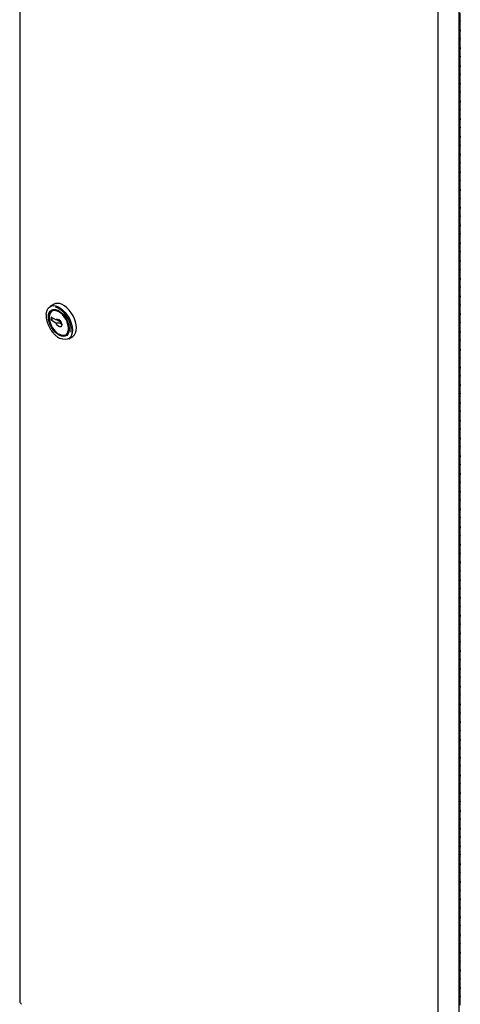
# Model space of a CAD drawing. Header units: inches. Extents: x 0 to 90, y 0 to 120.
# Tile 14 of 23: x 64 to 74, y 29 to 52. Entities that reach past the tile are written whole.
import ezdxf

# ---------------------------------------------------------------- set-up
doc = ezdxf.new("R2010")
doc.units = ezdxf.units.IN
doc.header["$MEASUREMENT"] = 0
doc.linetypes.add('SLD-Solid', pattern=[0])

msp = doc.modelspace()

# ---------------------------------------------------------------- linework, layer by layer
at = {"color": 7, "linetype": 'SLD-Solid', "lineweight": 25}
for p, q in [((63.9838048, 75.7117162), (63.9838048, 29.0052552)), ((74.1076729, 23.6423927), (74.1076729, 70.3488538)), ((73.6204056, 23.4237995), (73.6204056, 70.1302605)), ((74.1346055, 51.5799579), (74.1346055, 51.7636796)), ((74.1162996, 51.5544451), (74.1076729, 51.549465)), ((74.1346055, 51.3962362), (74.1346055, 51.5799579)), ((74.1076729, 51.3657433), (74.1162996, 51.3707234)), ((74.1346055, 51.1716875), (74.1346055, 51.3554091)), ((74.1162996, 51.1461747), (74.1076729, 51.1411946)), ((74.1346055, 50.9879658), (74.1346055, 51.1716875)), ((74.1076729, 50.9574729), (74.1162996, 50.962453)), ((74.1346055, 50.7634171), (74.1346055, 50.9471387)), ((74.1162996, 50.7379043), (74.1076729, 50.7329242)), ((74.1076729, 50.5492025), (74.1162996, 50.5541826)), ((74.1346055, 50.5796954), (74.1346055, 50.7634171)), ((74.1162996, 50.3296339), (74.1076729, 50.3246538)), ((74.1346055, 50.3551467), (74.1346055, 50.5388683)), ((74.1346055, 50.171425), (74.1346055, 50.3551467)), ((74.1076729, 50.1409321), (74.1162996, 50.1459122)), ((74.1346055, 49.9468762), (74.1346055, 50.1305979)), ((74.1162996, 49.9213635), (74.1076729, 49.9163834)), ((74.1346055, 49.7631546), (74.1346055, 49.9468762)), ((74.1076729, 49.7326617), (74.1162996, 49.7376418)), ((74.1346055, 49.5386058), (74.1346055, 49.7223275)), ((74.1162996, 49.5130931), (74.1076729, 49.508113)), ((74.1346055, 49.3548842), (74.1346055, 49.5386058)), ((74.1076729, 49.3243913), (74.1162996, 49.3293714)), ((74.1346055, 49.1303354), (74.1346055, 49.3140571)), ((74.1162996, 49.1048227), (74.1076729, 49.0998426)), ((74.1346055, 48.9466137), (74.1346055, 49.1303354)), ((74.1076729, 48.9161209), (74.1162996, 48.921101)), ((74.1346055, 48.722065), (74.1346055, 48.9057867)), ((74.1162996, 48.6965523), (74.1076729, 48.6915722)), ((74.1076729, 48.5078505), (74.1162996, 48.5128306)), ((74.1346055, 48.5383433), (74.1346055, 48.722065)), ((74.1162996, 48.2882819), (74.1076729, 48.2833018)), ((74.1346055, 48.3137946), (74.1346055, 48.4975163)), ((74.1346055, 48.1300729), (74.1346055, 48.3137946)), ((74.1076729, 48.0995801), (74.1162996, 48.1045602)), ((74.1346055, 47.9055242), (74.1346055, 48.0892459)), ((74.1162996, 47.8800115), (74.1076729, 47.8750314)), ((74.1346055, 47.7218025), (74.1346055, 47.9055242)), ((74.1076729, 47.6913097), (74.1162996, 47.6962898)), ((74.1346055, 47.4972538), (74.1346055, 47.6809755)), ((74.1162996, 47.4717411), (74.1076729, 47.466761)), ((74.1346055, 47.3135321), (74.1346055, 47.4972538)), ((74.1076729, 47.2830393), (74.1162996, 47.2880194)), ((74.1346055, 47.0889834), (74.1346055, 47.2727051)), ((74.1162996, 47.0634706), (74.1076729, 47.0584906)), ((74.1346055, 46.9052617), (74.1346055, 47.0889834)), ((74.1076729, 46.8747689), (74.1162996, 46.879749)), ((74.1346055, 46.680713), (74.1346055, 46.8644347)), ((74.1162996, 46.6552002), (74.1076729, 46.6502202)), ((74.1076729, 46.4664985), (74.1162996, 46.4714786)), ((74.1346055, 46.4969913), (74.1346055, 46.680713)), ((74.1162996, 46.2469298), (74.1076729, 46.2419497)), ((74.1346055, 46.2724426), (74.1346055, 46.4561643)), ((74.1346055, 46.0887209), (74.1346055, 46.2724426)), ((74.1076729, 46.0582281), (74.1162996, 46.0632082)), ((74.1346055, 45.8641722), (74.1346055, 46.0478939)), ((74.1162996, 45.8386594), (74.1076729, 45.8336793)), ((74.1346055, 45.6804505), (74.1346055, 45.8641722)), ((74.1076729, 45.6499577), (74.1162996, 45.6549377)), ((74.1346055, 45.4559018), (74.1346055, 45.6396235)), ((74.1162996, 45.430389), (74.1076729, 45.4254089)), ((74.1346055, 45.2721801), (74.1346055, 45.4559018)), ((74.1076729, 45.2416873), (74.1162996, 45.2466673)), ((74.1346055, 45.0476314), (74.1346055, 45.2313531)), ((64.7770405, 45.0541288), (64.6851166, 45.0010623)), ((64.7434335, 44.9163743), (64.7292914, 44.9082102)), ((74.1162996, 45.0221186), (74.1076729, 45.0171385)), ((74.1346055, 44.8639097), (74.1346055, 45.0476314)), ((64.5966318, 44.7963346), (64.5965611, 44.7890055)), ((64.6619685, 44.7594107), (64.6619685, 44.7512466)), ((64.8199243, 44.6927223), (64.7075031, 44.7576217)), ((64.7075031, 44.7576217), (64.7075031, 44.6922984)), ((64.7640808, 44.72496), (64.7075031, 44.6922984)), ((64.7075031, 44.6922984), (64.8199243, 44.627399)), ((64.850516, 44.6913796), (64.9412562, 44.6389964)), ((74.1076729, 44.8334168), (74.1162996, 44.8383969)), ((74.1346055, 44.639361), (74.1346055, 44.8230826)), ((74.1162996, 44.6138482), (74.1076729, 44.6088681)), ((74.1076729, 44.4251464), (74.1162996, 44.4301265)), ((74.1346055, 44.4556393), (74.1346055, 44.639361)), ((64.8846709, 44.3654729), (64.8917408, 44.3613902)), ((65.054265, 44.3452785), (65.0684071, 44.3534426)), ((65.0684071, 44.3534426), (65.0888084, 44.368637)), ((65.1125819, 44.2605905), (65.2045058, 44.313657)), ((74.1162996, 44.2055778), (74.1076729, 44.2005977)), ((74.1346055, 44.2310906), (74.1346055, 44.4148122)), ((74.1346055, 44.0473689), (74.1346055, 44.2310906)), ((74.1076729, 44.016876), (74.1162996, 44.0218561)), ((74.1346055, 43.8228202), (74.1346055, 44.0065418)), ((74.1162996, 43.7973074), (74.1076729, 43.7923273)), ((74.1346055, 43.6390985), (74.1346055, 43.8228202)), ((74.1076729, 43.6086056), (74.1162996, 43.6135857)), ((74.1346055, 43.4145497), (74.1346055, 43.5982714)), ((74.1162996, 43.389037), (74.1076729, 43.3840569)), ((74.1346055, 43.2308281), (74.1346055, 43.4145497)), ((74.1076729, 43.2003352), (74.1162996, 43.2053153)), ((74.1346055, 43.0062793), (74.1346055, 43.190001)), ((74.1162996, 42.9807666), (74.1076729, 42.9757865)), ((74.1346055, 42.8225577), (74.1346055, 43.0062793)), ((74.1076729, 42.7920648), (74.1162996, 42.7970449)), ((74.1346055, 42.5980089), (74.1346055, 42.7817306)), ((74.1162996, 42.5724962), (74.1076729, 42.5675161)), ((74.1076729, 42.3837944), (74.1162996, 42.3887745)), ((74.1346055, 42.4142873), (74.1346055, 42.5980089)), ((74.1162996, 42.1642258), (74.1076729, 42.1592457)), ((74.1346055, 42.1897385), (74.1346055, 42.3734602)), ((74.1346055, 42.0060168), (74.1346055, 42.1897385)), ((74.1076729, 41.975524), (74.1162996, 41.9805041)), ((74.1346055, 41.7814681), (74.1346055, 41.9651898)), ((74.1162996, 41.7559554), (74.1076729, 41.7509753)), ((74.1346055, 41.5977464), (74.1346055, 41.7814681)), ((74.1076729, 41.5672536), (74.1162996, 41.5722337)), ((74.1346055, 41.3731977), (74.1346055, 41.5569194)), ((74.1162996, 41.347685), (74.1076729, 41.3427049)), ((74.1346055, 41.189476), (74.1346055, 41.3731977)), ((74.1076729, 41.1589832), (74.1162996, 41.1639633)), ((74.1346055, 40.9649273), (74.1346055, 41.148649)), ((74.1162996, 40.9394146), (74.1076729, 40.9344345)), ((74.1346055, 40.7812056), (74.1346055, 40.9649273)), ((74.1076729, 40.7507128), (74.1162996, 40.7556929)), ((74.1346055, 40.5566569), (74.1346055, 40.7403786)), ((74.1162996, 40.5311442), (74.1076729, 40.5261641)), ((74.1076729, 40.3424424), (74.1162996, 40.3474225)), ((74.1346055, 40.3729352), (74.1346055, 40.5566569)), ((74.1162996, 40.1228737), (74.1076729, 40.1178937)), ((74.1346055, 40.1483865), (74.1346055, 40.3321082)), ((74.1346055, 39.9646648), (74.1346055, 40.1483865)), ((74.1076729, 39.934172), (74.1162996, 39.9391521)), ((74.1346055, 39.7401161), (74.1346055, 39.9238378)), ((74.1162996, 39.7146033), (74.1076729, 39.7096233)), ((74.1346055, 39.5563944), (74.1346055, 39.7401161)), ((74.1076729, 39.5259016), (74.1162996, 39.5308817)), ((74.1346055, 39.3318457), (74.1346055, 39.5155674)), ((74.1162996, 39.3063329), (74.1076729, 39.3013528)), ((74.1346055, 39.148124), (74.1346055, 39.3318457)), ((74.1076729, 39.1176312), (74.1162996, 39.1226113)), ((74.1346055, 38.9235753), (74.1346055, 39.107297)), ((74.1162996, 38.8980625), (74.1076729, 38.8930824)), ((74.1346055, 38.7398536), (74.1346055, 38.9235753)), ((74.1076729, 38.7093608), (74.1162996, 38.7143408)), ((74.1346055, 38.5153049), (74.1346055, 38.6990266)), ((74.1162996, 38.4897921), (74.1076729, 38.484812)), ((74.1076729, 38.3010904), (74.1162996, 38.3060704)), ((74.1346055, 38.3315832), (74.1346055, 38.5153049)), ((74.1162996, 38.0815217), (74.1076729, 38.0765416)), ((74.1346055, 38.1070345), (74.1346055, 38.2907562)), ((74.1346055, 37.9233128), (74.1346055, 38.1070345)), ((74.1076729, 37.8928199), (74.1162996, 37.8978)), ((74.1346055, 37.6987641), (74.1346055, 37.8824857)), ((74.1162996, 37.6732513), (74.1076729, 37.6682712)), ((74.1346055, 37.5150424), (74.1346055, 37.6987641)), ((74.1076729, 37.4845495), (74.1162996, 37.4895296)), ((74.1346055, 37.2904937), (74.1346055, 37.4742153)), ((74.1162996, 37.2649809), (74.1076729, 37.2600008)), ((74.1346055, 37.106772), (74.1346055, 37.2904937)), ((74.1076729, 37.0762791), (74.1162996, 37.0812592)), ((74.1346055, 36.8822233), (74.1346055, 37.0659449)), ((74.1162996, 36.8567105), (74.1076729, 36.8517304)), ((74.1346055, 36.6985016), (74.1346055, 36.8822233)), ((74.1076729, 36.6680087), (74.1162996, 36.6729888)), ((74.1346055, 36.4739528), (74.1346055, 36.6576745)), ((74.1162996, 36.4484401), (74.1076729, 36.44346)), ((74.1076729, 36.2597383), (74.1162996, 36.2647184)), ((74.1346055, 36.2902312), (74.1346055, 36.4739528)), ((74.1162996, 36.0401697), (74.1076729, 36.0351896)), ((74.1346055, 36.0656824), (74.1346055, 36.2494041)), ((74.1346055, 35.8819608), (74.1346055, 36.0656824)), ((74.1076729, 35.8514679), (74.1162996, 35.856448)), ((74.1346055, 35.657412), (74.1346055, 35.8411337)), ((74.1162996, 35.6318993), (74.1076729, 35.6269192)), ((74.1346055, 35.4736904), (74.1346055, 35.657412)), ((74.1076729, 35.4431975), (74.1162996, 35.4481776)), ((74.1346055, 35.2491416), (74.1346055, 35.4328633)), ((74.1162996, 35.2236289), (74.1076729, 35.2186488)), ((74.1346055, 35.0654199), (74.1346055, 35.2491416)), ((74.1076729, 35.0349271), (74.1162996, 35.0399072)), ((74.1346055, 34.8408712), (74.1346055, 35.0245929)), ((74.1162996, 34.8153585), (74.1076729, 34.8103784)), ((74.1346055, 34.6571495), (74.1346055, 34.8408712)), ((74.1076729, 34.6266567), (74.1162996, 34.6316368)), ((74.1346055, 34.4326008), (74.1346055, 34.6163225)), ((74.1162996, 34.4070881), (74.1076729, 34.402108)), ((74.1346055, 34.2488791), (74.1346055, 34.4326008)), ((74.1076729, 34.2183863), (74.1162996, 34.2233664)), ((74.1162996, 33.9988177), (74.1076729, 33.9938376)), ((74.1346055, 34.0243304), (74.1346055, 34.2080521)), ((74.1346055, 33.8406087), (74.1346055, 34.0243304)), ((74.1076729, 33.8101159), (74.1162996, 33.815096)), ((74.1346055, 33.61606), (74.1346055, 33.7997817)), ((74.1162996, 33.5905473), (74.1076729, 33.5855672)), ((74.1346055, 33.4323383), (74.1346055, 33.61606)), ((74.1076729, 33.4018455), (74.1162996, 33.4068256)), ((74.1346055, 33.2077896), (74.1346055, 33.3915113)), ((74.1162996, 33.1822768), (74.1076729, 33.1772968)), ((74.1346055, 33.0240679), (74.1346055, 33.2077896)), ((74.1076729, 32.9935751), (74.1162996, 32.9985552)), ((74.1346055, 32.7995192), (74.1346055, 32.9832409)), ((74.1162996, 32.7740064), (74.1076729, 32.7690264)), ((74.1346055, 32.6157975), (74.1346055, 32.7995192)), ((74.1076729, 32.5853047), (74.1162996, 32.5902848)), ((74.1346055, 32.3912488), (74.1346055, 32.5749705)), ((74.1162996, 32.365736), (74.1076729, 32.3607559)), ((74.1346055, 32.2075271), (74.1346055, 32.3912488)), ((74.1076729, 32.1770343), (74.1162996, 32.1820144)), ((74.1162996, 31.9574656), (74.1076729, 31.9524855)), ((74.1346055, 31.9829784), (74.1346055, 32.1667001)), ((74.1346055, 31.7992567), (74.1346055, 31.9829784)), ((74.1076729, 31.7687639), (74.1162996, 31.7737439)), ((74.1346055, 31.574708), (74.1346055, 31.7584297)), ((74.1162996, 31.5491952), (74.1076729, 31.5442151)), ((74.1346055, 31.3909863), (74.1346055, 31.574708)), ((74.1076729, 31.3604935), (74.1162996, 31.3654735)), ((74.1346055, 31.1664376), (74.1346055, 31.3501593)), ((74.1162996, 31.1409248), (74.1076729, 31.1359447)), ((74.1346055, 30.9827159), (74.1346055, 31.1664376)), ((74.1076729, 30.952223), (74.1162996, 30.9572031)), ((74.1346055, 30.7581672), (74.1346055, 30.9418888)), ((74.1162996, 30.7326544), (74.1076729, 30.7276743)), ((74.1346055, 30.5744455), (74.1346055, 30.7581672)), ((74.1076729, 30.5439526), (74.1162996, 30.5489327)), ((74.1346055, 30.3498968), (74.1346055, 30.5336184)), ((74.1162996, 30.324384), (74.1076729, 30.3194039)), ((74.1346055, 30.1661751), (74.1346055, 30.3498968)), ((74.1076729, 30.1356822), (74.1162996, 30.1406623)), ((74.1346055, 29.9416264), (74.1346055, 30.125348)), ((74.1346055, 29.7579047), (74.1346055, 29.9416264)), ((74.1162996, 29.9161136), (74.1076729, 29.9111335)), ((74.1076729, 29.7274118), (74.1162996, 29.7323919)), ((74.1346055, 29.5333559), (74.1346055, 29.7170776)), ((74.1162996, 29.5078432), (74.1076729, 29.5028631)), ((74.1346055, 29.3496343), (74.1346055, 29.5333559)), ((74.1076729, 29.3191414), (74.1162996, 29.3241215)), ((74.1346055, 29.1250855), (74.1346055, 29.3088072)), ((74.1162996, 29.0995728), (74.1076729, 29.0945927)), ((74.1346055, 28.9413639), (74.1346055, 29.1250855))]:
    msp.add_line(p, q, dxfattribs=at)
at = {"color": 7, "linetype": 'SLD-Solid', "lineweight": 25, "flags": 128}
for points in [[(74.1346055, 51.5799579), (74.129963, 51.5663119), (74.1162996, 51.5544451)], [(74.1236403, 51.3758227), (74.129963, 51.3690551), (74.1346025, 51.35506), (74.1294947, 51.3411194), (74.1154361, 51.3294074), (74.1076729, 51.3257408)], [(74.1162996, 51.3707234), (74.129963, 51.3825902), (74.1346055, 51.3962362)], [(74.1346055, 51.1716875), (74.129963, 51.1580415), (74.1162996, 51.1461747)], [(74.1236403, 50.9675523), (74.129963, 50.9607847), (74.1346025, 50.9467896), (74.1294947, 50.932849), (74.1154361, 50.921137), (74.1076729, 50.9174704)], [(74.1162996, 50.962453), (74.129963, 50.9743198), (74.1346055, 50.9879658)], [(74.1236403, 50.5592819), (74.129963, 50.5525143), (74.1346025, 50.5385192), (74.1294947, 50.5245785), (74.1154361, 50.5128666), (74.1076729, 50.5092)], [(74.1346055, 50.7634171), (74.129963, 50.7497711), (74.1162996, 50.7379043)], [(74.1162996, 50.5541826), (74.129963, 50.5660494), (74.1346055, 50.5796954)], [(74.1346055, 50.3551467), (74.129963, 50.3415007), (74.1162996, 50.3296339)], [(74.1236403, 50.1510114), (74.129963, 50.1442439), (74.1346025, 50.1302488), (74.1294947, 50.1163081), (74.1154361, 50.1045962), (74.1076729, 50.1009296)], [(74.1162996, 50.1459122), (74.129963, 50.157779), (74.1346055, 50.171425)], [(74.1346055, 49.9468762), (74.129963, 49.9332303), (74.1162996, 49.9213635)], [(74.1236403, 49.742741), (74.129963, 49.7359735), (74.1346025, 49.7219784), (74.1294947, 49.7080377), (74.1154361, 49.6963258), (74.1076729, 49.6926592)], [(74.1162996, 49.7376418), (74.129963, 49.7495086), (74.1346055, 49.7631546)], [(74.1346055, 49.5386058), (74.129963, 49.5249599), (74.1162996, 49.5130931)], [(74.1236403, 49.3344706), (74.129963, 49.3277031), (74.1346025, 49.313708), (74.1294947, 49.2997673), (74.1154361, 49.2880554), (74.1076729, 49.2843888)], [(74.1162996, 49.3293714), (74.129963, 49.3412382), (74.1346055, 49.3548842)], [(74.1346055, 49.1303354), (74.129963, 49.1166895), (74.1162996, 49.1048227)], [(74.1236403, 48.9262002), (74.129963, 48.9194327), (74.1346025, 48.9054376), (74.1294947, 48.8914969), (74.1154361, 48.879785), (74.1076729, 48.8761184)], [(74.1162996, 48.921101), (74.129963, 48.9329678), (74.1346055, 48.9466137)], [(74.1236403, 48.5179298), (74.129963, 48.5111623), (74.1346025, 48.4971672), (74.1294947, 48.4832265), (74.1154361, 48.4715146), (74.1076729, 48.467848)], [(74.1346055, 48.722065), (74.129963, 48.7084191), (74.1162996, 48.6965523)], [(74.1162996, 48.5128306), (74.129963, 48.5246974), (74.1346055, 48.5383433)], [(74.1346055, 48.3137946), (74.129963, 48.3001487), (74.1162996, 48.2882819)], [(74.1236403, 48.1096594), (74.129963, 48.1028919), (74.1346025, 48.0888968), (74.1294947, 48.0749561), (74.1154361, 48.0632442), (74.1076729, 48.0595775)], [(74.1162996, 48.1045602), (74.129963, 48.116427), (74.1346055, 48.1300729)], [(74.1346055, 47.9055242), (74.129963, 47.8918783), (74.1162996, 47.8800115)], [(74.1236403, 47.701389), (74.129963, 47.6946214), (74.1346025, 47.6806264), (74.1294947, 47.6666857), (74.1154361, 47.6549738), (74.1076729, 47.6513071)], [(74.1162996, 47.6962898), (74.129963, 47.7081566), (74.1346055, 47.7218025)], [(74.1346055, 47.4972538), (74.129963, 47.4836079), (74.1162996, 47.4717411)], [(74.1236403, 47.2931186), (74.129963, 47.286351), (74.1346025, 47.2723559), (74.1294947, 47.2584153), (74.1154361, 47.2467034), (74.1076729, 47.2430367)], [(74.1162996, 47.2880194), (74.129963, 47.2998862), (74.1346055, 47.3135321)], [(74.1346055, 47.0889834), (74.129963, 47.0753374), (74.1162996, 47.0634706)], [(74.1236403, 46.8848482), (74.129963, 46.8780806), (74.1346025, 46.8640855), (74.1294947, 46.8501449), (74.1154361, 46.838433), (74.1076729, 46.8347663)], [(74.1162996, 46.879749), (74.129963, 46.8916158), (74.1346055, 46.9052617)], [(74.1236403, 46.4765778), (74.129963, 46.4698102), (74.1346025, 46.4558151), (74.1294947, 46.4418745), (74.1154361, 46.4301626), (74.1076729, 46.4264959)], [(74.1346055, 46.680713), (74.129963, 46.667067), (74.1162996, 46.6552002)], [(74.1162996, 46.4714786), (74.129963, 46.4833454), (74.1346055, 46.4969913)], [(74.1346055, 46.2724426), (74.129963, 46.2587966), (74.1162996, 46.2469298)], [(74.1236403, 46.0683074), (74.129963, 46.0615398), (74.1346025, 46.0475447), (74.1294947, 46.0336041), (74.1154361, 46.0218922), (74.1076729, 46.0182255)], [(74.1162996, 46.0632082), (74.129963, 46.075075), (74.1346055, 46.0887209)], [(74.1346055, 45.8641722), (74.129963, 45.8505262), (74.1162996, 45.8386594)], [(74.1236403, 45.660037), (74.129963, 45.6532694), (74.1346025, 45.6392743), (74.1294947, 45.6253337), (74.1154361, 45.6136218), (74.1076729, 45.6099551)], [(74.1162996, 45.6549377), (74.129963, 45.6668045), (74.1346055, 45.6804505)], [(74.1346055, 45.4559018), (74.129963, 45.4422558), (74.1162996, 45.430389)], [(74.1236403, 45.2517666), (74.129963, 45.244999), (74.1346025, 45.2310039), (74.1294947, 45.2170633), (74.1154361, 45.2053513), (74.1076729, 45.2016847)], [(74.1162996, 45.2466673), (74.129963, 45.2585341), (74.1346055, 45.2721801)], [(64.597227, 44.8281058), (64.6017081, 44.866504), (64.616974, 44.9196486), (64.6418387, 44.9629577), (64.6754556, 44.9949565), (64.71668, 45.0145553), (64.7641078, 45.0210867), (64.8161242, 45.0143282), (64.8709576, 44.99451), (64.9267409, 44.962307), (64.9815743, 44.9188159), (65.0335907, 44.8655175), (65.0810186, 44.8042271), (65.1222429, 44.7370317), (65.1558598, 44.6662197), (65.1807246, 44.5942023), (65.1959904, 44.5234321), (65.2011374, 44.4563192), (65.1959904, 44.3951488), (65.1807246, 44.3420042), (65.1558598, 44.298695), (65.1222429, 44.2666962), (65.0810186, 44.2470975), (65.0335907, 44.2405661), (64.9815743, 44.2473246), (64.9267409, 44.2671428), (64.9232167, 44.2688241)], [(64.6442908, 44.7614517), (64.6492122, 44.8144959), (64.6637747, 44.8596865), (64.6873822, 44.8951733), (64.7190682, 44.9195034), (64.7575356, 44.9316808), (64.8012093, 44.931207), (64.8483014, 44.9181013), (64.896884, 44.8929003), (64.9449681, 44.8566357), (64.9905851, 44.8107923), (65.0318674, 44.7572467), (65.067125, 44.6981913), (65.0949143, 44.6360437), (65.1140978, 44.5733483), (65.1238899, 44.5126718), (65.1238899, 44.4564983), (65.1140978, 44.4071276), (65.0949143, 44.3665809), (65.067125, 44.3365182), (65.0318674, 44.3181703), (64.9905851, 44.3122883), (64.9449681, 44.3191131), (64.896884, 44.3383652), (64.8483014, 44.3692565), (64.8012093, 44.4105222), (64.7575356, 44.460473), (64.7190682, 44.5170638), (64.6873822, 44.5779779), (64.6637747, 44.6407213), (64.6492122, 44.7027254), (64.6442908, 44.7614517)], [(64.8918161, 44.8961809), (64.867387, 44.9088075), (64.8196706, 44.9246414), (64.7751056, 44.9274559), (64.7356398, 44.9171278), (64.7029979, 44.8941086), (64.6786067, 44.8594043), (64.6635321, 44.8145316), (64.658433, 44.7614517)], [(64.6619685, 44.7594107), (64.6669904, 44.8116863), (64.6818366, 44.8558791), (64.7058582, 44.8900576), (64.7380055, 44.9127281), (64.7768733, 44.9228997), (64.8207631, 44.9201279), (64.8677565, 44.9045338), (64.9157999, 44.876799), (64.9627933, 44.8381356), (65.0066831, 44.7902333), (65.0455509, 44.7351859), (65.0776982, 44.675399), (65.1017198, 44.6134857), (65.116566, 44.5521518), (65.1215879, 44.494078), (65.116566, 44.4418024), (65.1017198, 44.3976096), (65.0776982, 44.3634311), (65.0455509, 44.3407606), (65.0066831, 44.330589), (64.9627933, 44.3333609), (64.9157999, 44.3489549), (64.8917408, 44.3613902)], [(64.6619685, 44.7512466), (64.667176, 44.6929477), (64.682555, 44.6313624), (64.7073864, 44.5693703), (64.7405092, 44.50987), (64.7803745, 44.4556438), (64.8251182, 44.4092272), (64.8726483, 44.3727906), (64.9207422, 44.3480377), (64.9671512, 44.3361259), (65.0097052, 44.3376123), (65.0464144, 44.3524273), (65.0755623, 44.3798782), (65.0957861, 44.4186814), (65.1061401, 44.4670225), (65.1061401, 44.5226411), (65.0957861, 44.5829367), (65.0755623, 44.6450897), (65.0464144, 44.7061941), (65.0097052, 44.7633927), (64.9671512, 44.8140108), (64.9207422, 44.8556817), (64.8726483, 44.8864569), (64.8251182, 44.9048973), (64.7803745, 44.9101407), (64.7405092, 44.901942), (64.7073864, 44.8806844), (64.682555, 44.8473621), (64.667176, 44.803533), (64.6619685, 44.7512466)], [(64.7340142, 44.91636), (64.7171401, 44.9022727), (64.7088901, 44.8930158)], [(64.7667939, 44.926443), (64.7521476, 44.9208922), (64.7434335, 44.9163743)], [(65.2045058, 44.313657), (65.2141668, 44.3197628), (65.2477837, 44.3517616), (65.2726485, 44.3950707), (65.2879143, 44.4482153), (65.2930613, 44.5093857), (65.2879143, 44.5764987), (65.2726485, 44.6472688), (65.2477837, 44.7192862), (65.2141668, 44.7900983), (65.1729425, 44.8572936), (65.1255146, 44.9185841), (65.0734982, 44.9718824), (65.0186648, 45.0153735), (64.9628815, 45.0475765), (64.9080481, 45.0673947), (64.8560317, 45.0741532), (64.8086038, 45.0676219), (64.7770405, 45.0541288)], [(65.1703484, 44.4139873), (65.1728531, 44.4563192), (65.1679469, 44.5202924), (65.1533953, 44.5877516), (65.1296938, 44.6563998), (65.0976496, 44.723899), (65.0583539, 44.7879507), (65.0131449, 44.8463738), (64.963562, 44.8971786), (64.9112939, 44.9386351), (64.8581204, 44.9693315), (64.8097314, 44.9872239)], [(74.1346055, 45.0476314), (74.129963, 45.0339854), (74.1162996, 45.0221186)], [(64.658433, 44.7614517), (64.6635321, 44.7024844), (64.6786067, 44.640207), (64.7029979, 44.5773412), (64.7356398, 44.5166345), (64.7751056, 44.4607401), (64.8196706, 44.412101), (64.867387, 44.3728428), (64.9161694, 44.3446813), (64.9638858, 44.3288473), (65.0084508, 44.3260328), (65.0479166, 44.3363609), (65.0805585, 44.3593801), (65.1049497, 44.3940844), (65.1200243, 44.4389571), (65.1251234, 44.492037)], [(64.8199243, 44.6927223), (64.8355418, 44.7096949), (64.8585427, 44.7135973), (64.8854728, 44.7038436), (64.912288, 44.6818985), (64.9349612, 44.6510576), (64.9500875, 44.6159524), (64.9553953, 44.5818549), (64.9500875, 44.5538856), (64.9349612, 44.5362449), (64.912288, 44.5315819), (64.8854728, 44.5405969), (64.8585427, 44.5619361), (64.8355418, 44.5923949), (64.8199243, 44.627399)], [(74.1236403, 44.8434962), (74.129963, 44.8367286), (74.1346025, 44.8227335), (74.1294947, 44.8087929), (74.1154361, 44.7970809), (74.1076729, 44.7934143)], [(74.1162996, 44.8383969), (74.129963, 44.8502637), (74.1346055, 44.8639097)], [(74.1236403, 44.4352258), (74.129963, 44.4284582), (74.1346025, 44.4144631), (74.1294947, 44.4005225), (74.1154361, 44.3888105), (74.1076729, 44.3851439)], [(74.1346055, 44.639361), (74.129963, 44.625715), (74.1162996, 44.6138482)], [(74.1162996, 44.4301265), (74.129963, 44.4419933), (74.1346055, 44.4556393)], [(65.0309047, 44.3352098), (65.0620588, 44.344525), (65.0636843, 44.3452928)], [(74.1346055, 44.2310906), (74.129963, 44.2174446), (74.1162996, 44.2055778)], [(74.1236403, 44.0269554), (74.129963, 44.0201878), (74.1346025, 44.0061927), (74.1294947, 43.9922521), (74.1154361, 43.9805401), (74.1076729, 43.9768735)], [(74.1162996, 44.0218561), (74.129963, 44.0337229), (74.1346055, 44.0473689)], [(74.1346055, 43.8228202), (74.129963, 43.8091742), (74.1162996, 43.7973074)], [(74.1236403, 43.618685), (74.129963, 43.6119174), (74.1346025, 43.5979223), (74.1294947, 43.5839816), (74.1154361, 43.5722697), (74.1076729, 43.5686031)], [(74.1162996, 43.6135857), (74.129963, 43.6254525), (74.1346055, 43.6390985)], [(74.1346055, 43.4145497), (74.129963, 43.4009038), (74.1162996, 43.389037)], [(74.1236403, 43.2104145), (74.129963, 43.203647), (74.1346025, 43.1896519), (74.1294947, 43.1757112), (74.1154361, 43.1639993), (74.1076729, 43.1603327)], [(74.1162996, 43.2053153), (74.129963, 43.2171821), (74.1346055, 43.2308281)], [(74.1346055, 43.0062793), (74.129963, 42.9926334), (74.1162996, 42.9807666)], [(74.1236403, 42.8021441), (74.129963, 42.7953766), (74.1346025, 42.7813815), (74.1294947, 42.7674408), (74.1154361, 42.7557289), (74.1076729, 42.7520623)], [(74.1162996, 42.7970449), (74.129963, 42.8089117), (74.1346055, 42.8225577)], [(74.1236403, 42.3938737), (74.129963, 42.3871062), (74.1346025, 42.3731111), (74.1294947, 42.3591704), (74.1154361, 42.3474585), (74.1076729, 42.3437919)], [(74.1346055, 42.5980089), (74.129963, 42.584363), (74.1162996, 42.5724962)], [(74.1162996, 42.3887745), (74.129963, 42.4006413), (74.1346055, 42.4142873)], [(74.1346055, 42.1897385), (74.129963, 42.1760926), (74.1162996, 42.1642258)], [(74.1236403, 41.9856033), (74.129963, 41.9788358), (74.1346025, 41.9648407), (74.1294947, 41.9509), (74.1154361, 41.9391881), (74.1076729, 41.9355215)], [(74.1162996, 41.9805041), (74.129963, 41.9923709), (74.1346055, 42.0060168)], [(74.1346055, 41.7814681), (74.129963, 41.7678222), (74.1162996, 41.7559554)], [(74.1236403, 41.5773329), (74.129963, 41.5705654), (74.1346025, 41.5565703), (74.1294947, 41.5426296), (74.1154361, 41.5309177), (74.1076729, 41.5272511)], [(74.1162996, 41.5722337), (74.129963, 41.5841005), (74.1346055, 41.5977464)], [(74.1346055, 41.3731977), (74.129963, 41.3595518), (74.1162996, 41.347685)], [(74.1236403, 41.1690625), (74.129963, 41.162295), (74.1346025, 41.1482999), (74.1294947, 41.1343592), (74.1154361, 41.1226473), (74.1076729, 41.1189806)], [(74.1162996, 41.1639633), (74.129963, 41.1758301), (74.1346055, 41.189476)], [(74.1346055, 40.9649273), (74.129963, 40.9512814), (74.1162996, 40.9394146)], [(74.1236403, 40.7607921), (74.129963, 40.7540245), (74.1346025, 40.7400294), (74.1294947, 40.7260888), (74.1154361, 40.7143769), (74.1076729, 40.7107102)], [(74.1162996, 40.7556929), (74.129963, 40.7675597), (74.1346055, 40.7812056)], [(74.1236403, 40.3525217), (74.129963, 40.3457541), (74.1346025, 40.331759), (74.1294947, 40.3178184), (74.1154361, 40.3061065), (74.1076729, 40.3024398)], [(74.1346055, 40.5566569), (74.129963, 40.543011), (74.1162996, 40.5311442)], [(74.1162996, 40.3474225), (74.129963, 40.3592893), (74.1346055, 40.3729352)], [(74.1346055, 40.1483865), (74.129963, 40.1347405), (74.1162996, 40.1228737)], [(74.1236403, 39.9442513), (74.129963, 39.9374837), (74.1346025, 39.9234886), (74.1294947, 39.909548), (74.1154361, 39.8978361), (74.1076729, 39.8941694)], [(74.1162996, 39.9391521), (74.129963, 39.9510189), (74.1346055, 39.9646648)], [(74.1346055, 39.7401161), (74.129963, 39.7264701), (74.1162996, 39.7146033)], [(74.1236403, 39.5359809), (74.129963, 39.5292133), (74.1346025, 39.5152182), (74.1294947, 39.5012776), (74.1154361, 39.4895657), (74.1076729, 39.485899)], [(74.1162996, 39.5308817), (74.129963, 39.5427485), (74.1346055, 39.5563944)], [(74.1346055, 39.3318457), (74.129963, 39.3181997), (74.1162996, 39.3063329)], [(74.1236403, 39.1277105), (74.129963, 39.1209429), (74.1346025, 39.1069478), (74.1294947, 39.0930072), (74.1154361, 39.0812953), (74.1076729, 39.0776286)], [(74.1162996, 39.1226113), (74.129963, 39.134478), (74.1346055, 39.148124)], [(74.1346055, 38.9235753), (74.129963, 38.9099293), (74.1162996, 38.8980625)], [(74.1236403, 38.7194401), (74.129963, 38.7126725), (74.1346025, 38.6986774), (74.1294947, 38.6847368), (74.1154361, 38.6730248), (74.1076729, 38.6693582)], [(74.1162996, 38.7143408), (74.129963, 38.7262076), (74.1346055, 38.7398536)], [(74.1236403, 38.3111697), (74.129963, 38.3044021), (74.1346025, 38.290407), (74.1294947, 38.2764664), (74.1154361, 38.2647544), (74.1076729, 38.2610878)], [(74.1346055, 38.5153049), (74.129963, 38.5016589), (74.1162996, 38.4897921)], [(74.1162996, 38.3060704), (74.129963, 38.3179372), (74.1346055, 38.3315832)], [(74.1346055, 38.1070345), (74.129963, 38.0933885), (74.1162996, 38.0815217)], [(74.1236403, 37.9028993), (74.129963, 37.8961317), (74.1346025, 37.8821366), (74.1294947, 37.868196), (74.1154361, 37.856484), (74.1076729, 37.8528174)], [(74.1162996, 37.8978), (74.129963, 37.9096668), (74.1346055, 37.9233128)], [(74.1346055, 37.6987641), (74.129963, 37.6851181), (74.1162996, 37.6732513)], [(74.1236403, 37.4946289), (74.129963, 37.4878613), (74.1346025, 37.4738662), (74.1294947, 37.4599256), (74.1154361, 37.4482136), (74.1076729, 37.444547)], [(74.1162996, 37.4895296), (74.129963, 37.5013964), (74.1346055, 37.5150424)], [(74.1346055, 37.2904937), (74.129963, 37.2768477), (74.1162996, 37.2649809)], [(74.1236403, 37.0863585), (74.129963, 37.0795909), (74.1346025, 37.0655958), (74.1294947, 37.0516552), (74.1154361, 37.0399432), (74.1076729, 37.0362766)], [(74.1162996, 37.0812592), (74.129963, 37.093126), (74.1346055, 37.106772)], [(74.1346055, 36.8822233), (74.129963, 36.8685773), (74.1162996, 36.8567105)], [(74.1236403, 36.6780881), (74.129963, 36.6713205), (74.1346025, 36.6573254), (74.1294947, 36.6433847), (74.1154361, 36.6316728), (74.1076729, 36.6280062)], [(74.1162996, 36.6729888), (74.129963, 36.6848556), (74.1346055, 36.6985016)], [(74.1236403, 36.2698176), (74.129963, 36.2630501), (74.1346025, 36.249055), (74.1294947, 36.2351143), (74.1154361, 36.2234024), (74.1076729, 36.2197358)], [(74.1346055, 36.4739528), (74.129963, 36.4603069), (74.1162996, 36.4484401)], [(74.1162996, 36.2647184), (74.129963, 36.2765852), (74.1346055, 36.2902312)], [(74.1346055, 36.0656824), (74.129963, 36.0520365), (74.1162996, 36.0401697)], [(74.1236403, 35.8615472), (74.129963, 35.8547797), (74.1346025, 35.8407846), (74.1294947, 35.8268439), (74.1154361, 35.815132), (74.1076729, 35.8114654)], [(74.1162996, 35.856448), (74.129963, 35.8683148), (74.1346055, 35.8819608)], [(74.1346055, 35.657412), (74.129963, 35.6437661), (74.1162996, 35.6318993)], [(74.1236403, 35.4532768), (74.129963, 35.4465093), (74.1346025, 35.4325142), (74.1294947, 35.4185735), (74.1154361, 35.4068616), (74.1076729, 35.403195)], [(74.1162996, 35.4481776), (74.129963, 35.4600444), (74.1346055, 35.4736904)], [(74.1346055, 35.2491416), (74.129963, 35.2354957), (74.1162996, 35.2236289)], [(74.1236403, 35.0450064), (74.129963, 35.0382389), (74.1346025, 35.0242438), (74.1294947, 35.0103031), (74.1154361, 34.9985912), (74.1076729, 34.9949246)], [(74.1162996, 35.0399072), (74.129963, 35.051774), (74.1346055, 35.0654199)], [(74.1346055, 34.8408712), (74.129963, 34.8272253), (74.1162996, 34.8153585)], [(74.1236403, 34.636736), (74.129963, 34.6299685), (74.1346025, 34.6159734), (74.1294947, 34.6020327), (74.1154361, 34.5903208), (74.1076729, 34.5866542)], [(74.1162996, 34.6316368), (74.129963, 34.6435036), (74.1346055, 34.6571495)], [(74.1236403, 34.2284656), (74.129963, 34.2216981), (74.1346025, 34.207703), (74.1294947, 34.1937623), (74.1154361, 34.1820504), (74.1076729, 34.1783837)], [(74.1346055, 34.4326008), (74.129963, 34.4189549), (74.1162996, 34.4070881)], [(74.1162996, 34.2233664), (74.129963, 34.2352332), (74.1346055, 34.2488791)], [(74.1346055, 34.0243304), (74.129963, 34.0106845), (74.1162996, 33.9988177)], [(74.1236403, 33.8201952), (74.129963, 33.8134276), (74.1346025, 33.7994325), (74.1294947, 33.7854919), (74.1154361, 33.77378), (74.1076729, 33.7701133)], [(74.1162996, 33.815096), (74.129963, 33.8269628), (74.1346055, 33.8406087)], [(74.1346055, 33.61606), (74.129963, 33.602414), (74.1162996, 33.5905473)], [(74.1236403, 33.4119248), (74.129963, 33.4051572), (74.1346025, 33.3911621), (74.1294947, 33.3772215), (74.1154361, 33.3655096), (74.1076729, 33.3618429)], [(74.1162996, 33.4068256), (74.129963, 33.4186924), (74.1346055, 33.4323383)], [(74.1346055, 33.2077896), (74.129963, 33.1941436), (74.1162996, 33.1822768)], [(74.1236403, 33.0036544), (74.129963, 32.9968868), (74.1346025, 32.9828917), (74.1294947, 32.9689511), (74.1154361, 32.9572392), (74.1076729, 32.9535725)], [(74.1162996, 32.9985552), (74.129963, 33.010422), (74.1346055, 33.0240679)], [(74.1346055, 32.7995192), (74.129963, 32.7858732), (74.1162996, 32.7740064)], [(74.1236403, 32.595384), (74.129963, 32.5886164), (74.1346025, 32.5746213), (74.1294947, 32.5606807), (74.1154361, 32.5489688), (74.1076729, 32.5453021)], [(74.1162996, 32.5902848), (74.129963, 32.6021516), (74.1346055, 32.6157975)], [(74.1236403, 32.1871136), (74.129963, 32.180346), (74.1346025, 32.1663509), (74.1294947, 32.1524103), (74.1154361, 32.1406984), (74.1076729, 32.1370317)], [(74.1346055, 32.3912488), (74.129963, 32.3776028), (74.1162996, 32.365736)], [(74.1162996, 32.1820144), (74.129963, 32.1938811), (74.1346055, 32.2075271)], [(74.1346055, 31.9829784), (74.129963, 31.9693324), (74.1162996, 31.9574656)], [(74.1236403, 31.7788432), (74.129963, 31.7720756), (74.1346025, 31.7580805), (74.1294947, 31.7441399), (74.1154361, 31.7324279), (74.1076729, 31.7287613)], [(74.1162996, 31.7737439), (74.129963, 31.7856107), (74.1346055, 31.7992567)], [(74.1346055, 31.574708), (74.129963, 31.561062), (74.1162996, 31.5491952)], [(74.1236403, 31.3705728), (74.129963, 31.3638052), (74.1346025, 31.3498101), (74.1294947, 31.3358695), (74.1154361, 31.3241575), (74.1076729, 31.3204909)], [(74.1162996, 31.3654735), (74.129963, 31.3773403), (74.1346055, 31.3909863)], [(74.1346055, 31.1664376), (74.129963, 31.1527916), (74.1162996, 31.1409248)], [(74.1236403, 30.9623024), (74.129963, 30.9555348), (74.1346025, 30.9415397), (74.1294947, 30.9275991), (74.1154361, 30.9158871), (74.1076729, 30.9122205)], [(74.1162996, 30.9572031), (74.129963, 30.9690699), (74.1346055, 30.9827159)], [(74.1346055, 30.7581672), (74.129963, 30.7445212), (74.1162996, 30.7326544)], [(74.1236403, 30.554032), (74.129963, 30.5472644), (74.1346025, 30.5332693), (74.1294947, 30.5193287), (74.1154361, 30.5076167), (74.1076729, 30.5039501)], [(74.1162996, 30.5489327), (74.129963, 30.5607995), (74.1346055, 30.5744455)], [(74.1236403, 30.1457616), (74.129963, 30.138994), (74.1346025, 30.1249989), (74.1294947, 30.1110583), (74.1154361, 30.0993463), (74.1076729, 30.0956797)], [(74.1346055, 30.3498968), (74.129963, 30.3362508), (74.1162996, 30.324384)], [(74.1162996, 30.1406623), (74.129963, 30.1525291), (74.1346055, 30.1661751)], [(74.1346055, 29.9416264), (74.129963, 29.9279804), (74.1162996, 29.9161136)], [(74.1236403, 29.7374911), (74.129963, 29.7307236), (74.1346025, 29.7167285), (74.1294947, 29.7027878), (74.1154361, 29.6910759), (74.1076729, 29.6874093)], [(74.1162996, 29.7323919), (74.129963, 29.7442587), (74.1346055, 29.7579047)], [(74.1346055, 29.5333559), (74.129963, 29.51971), (74.1162996, 29.5078432)], [(74.1236403, 29.3292207), (74.129963, 29.3224532), (74.1346025, 29.3084581), (74.1294947, 29.2945174), (74.1154361, 29.2828055), (74.1076729, 29.2791389)], [(74.1162996, 29.3241215), (74.129963, 29.3359883), (74.1346055, 29.3496343)], [(74.1346055, 29.1250855), (74.129963, 29.1114396), (74.1162996, 29.0995728)], [(74.1162996, 28.9158511), (74.129963, 28.9277179), (74.1346055, 28.9413639)]]:
    msp.add_lwpolyline(points, dxfattribs=at)
at = {"color": 7, "linetype": 'SLD-Solid', "lineweight": 25}
for centre, radius, start, end in [((74.0994648, 51.5847994), 0.0354726, 283.3791302, 352.15537776), ((74.0994648, 51.176529), 0.0354726, 283.3791302, 352.15537776), ((74.0994648, 50.7682586), 0.0354726, 283.3791302, 352.15537776), ((74.0994648, 50.3599882), 0.0354726, 283.3791302, 352.15537776), ((74.0994648, 49.9517178), 0.0354726, 283.3791302, 352.15537776), ((74.0994648, 49.5434474), 0.0354726, 283.3791302, 352.15537776), ((74.0994648, 49.135177), 0.0354726, 283.3791302, 352.15537776), ((74.0994648, 48.7269066), 0.0354726, 283.3791302, 352.15537776), ((74.0994648, 48.3186362), 0.0354726, 283.3791302, 352.15537776), ((74.0994648, 47.9103658), 0.0354726, 283.3791302, 352.15537776), ((74.0994648, 47.5020954), 0.0354726, 283.3791302, 352.15537776), ((74.0994648, 47.093825), 0.0354726, 283.3791302, 352.15537776), ((74.0994648, 46.6855546), 0.0354726, 283.3791302, 352.15537776), ((74.0994648, 46.2772841), 0.0354726, 283.3791302, 352.15537776), ((74.0994648, 45.8690137), 0.0354726, 283.3791302, 352.15537776), ((74.0994648, 45.4607433), 0.0354726, 283.3791302, 352.15537776), ((74.0994648, 45.0524729), 0.0354726, 283.3791302, 352.15537776), ((74.0994648, 44.6442025), 0.0354726, 283.3791302, 352.15537776), ((74.0994648, 44.2359321), 0.0354726, 283.3791302, 352.15537776), ((74.0994648, 43.8276617), 0.0354726, 283.3791302, 352.15537776), ((74.0994648, 43.4193913), 0.0354726, 283.3791302, 352.15537776), ((74.0994648, 43.0111209), 0.0354726, 283.3791302, 352.15537776), ((74.0994648, 42.6028505), 0.0354726, 283.3791302, 352.15537776), ((74.0994648, 42.1945801), 0.0354726, 283.3791302, 352.15537776), ((74.0994648, 41.7863097), 0.0354726, 283.3791302, 352.15537776), ((74.0994648, 41.3780393), 0.0354726, 283.3791302, 352.15537776), ((74.0994648, 40.9697689), 0.0354726, 283.3791302, 352.15537776), ((74.0994648, 40.5614985), 0.0354726, 283.3791302, 352.15537776), ((74.0994648, 40.1532281), 0.0354726, 283.3791302, 352.15537776), ((74.0994648, 39.7449577), 0.0354726, 283.3791302, 352.15537776), ((74.0994648, 39.3366872), 0.0354726, 283.3791302, 352.15537776), ((74.0994648, 38.9284168), 0.0354726, 283.3791302, 352.15537776), ((74.0994648, 38.5201464), 0.0354726, 283.3791302, 352.15537776), ((74.0994648, 38.111876), 0.0354726, 283.3791302, 352.15537776), ((74.0994648, 37.7036056), 0.0354726, 283.3791302, 352.15537776), ((74.0994648, 37.2953352), 0.0354726, 283.3791302, 352.15537776), ((74.0994648, 36.8870648), 0.0354726, 283.3791302, 352.15537776), ((74.0994648, 36.4787944), 0.0354726, 283.3791302, 352.15537776), ((74.0994648, 36.070524), 0.0354726, 283.3791302, 352.15537776), ((74.0994648, 35.6622536), 0.0354726, 283.3791302, 352.15537776), ((74.0994648, 35.2539832), 0.0354726, 283.3791302, 352.15537776), ((74.0994648, 34.8457128), 0.0354726, 283.3791302, 352.15537776), ((74.0994648, 34.4374424), 0.0354726, 283.3791302, 352.15537776), ((74.0994648, 34.029172), 0.0354726, 283.3791302, 352.15537776), ((74.0994648, 33.6209016), 0.0354726, 283.3791302, 352.15537776), ((74.0994648, 33.2126312), 0.0354726, 283.3791302, 352.15537776), ((74.0994648, 32.8043608), 0.0354726, 283.3791302, 352.15537776), ((74.0994648, 32.3960903), 0.0354726, 283.3791302, 352.15537776), ((74.0994648, 31.9878199), 0.0354726, 283.3791302, 352.15537776), ((74.0994648, 31.5795495), 0.0354726, 283.3791302, 352.15537776), ((74.0994648, 31.1712791), 0.0354726, 283.3791302, 352.15537776), ((74.0994648, 30.7630087), 0.0354726, 283.3791302, 352.15537776), ((74.0994648, 30.3547383), 0.0354726, 283.3791302, 352.15537776), ((74.0994648, 29.9464679), 0.0354726, 283.3791302, 352.15537776), ((74.0994648, 29.5381975), 0.0354726, 283.3791302, 352.15537776), ((74.0994648, 29.1299271), 0.0354726, 283.3791302, 352.15537776), ((64.0222399, 29.009088), 0.0386257, 185.69479925, 245.62534171), ((64.0439311, 28.9697512), 0.0378607, 173.70115251, 234.9866671)]:
    msp.add_arc(centre, radius, start, end, dxfattribs=at)
for points, knots in [([(64.5921141, 44.8191504), (64.5915537, 44.8147522), (64.5906513, 44.8076709), (64.590689, 44.8000552), (64.5907033, 44.7971695)], [0, 0, 0, 0, 0.621091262, 1, 1, 1, 1]), ([(64.5907033, 44.7971695), (64.5909851, 44.7863629), (64.5918008, 44.7550823), (64.5977817, 44.7093512), (64.6079389, 44.6740755), (64.6116866, 44.6610602)], [0, 0, 0, 0, 0.2498567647, 0.7232273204, 1, 1, 1, 1]), ([(64.6116866, 44.6610602), (64.6140163, 44.6518716), (64.6219539, 44.6205658), (64.6441287, 44.5665765), (64.6772431, 44.5017978), (64.7134437, 44.4449384), (64.7401169, 44.4131031), (64.751586, 44.3994144)], [0, 0, 0, 0, 0.0996914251, 0.3396511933, 0.579413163, 0.8191539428, 1, 1, 1, 1]), ([(64.9067042, 44.6860823), (64.8970876, 44.6876084), (64.8687903, 44.6920993), (64.8393557, 44.6924746), (64.8199243, 44.6927223)], [0, 0, 0, 0, 0.3398418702, 1, 1, 1, 1]), ([(64.8199243, 44.627399), (64.8391621, 44.6268173), (64.8705913, 44.6258669), (64.907255, 44.6223192), (64.9266597, 44.6155523), (64.9379026, 44.6064932), (64.9426999, 44.5956605), (64.9446598, 44.5876426), (64.9453793, 44.584699)], [0, 0, 0, 0, 0.3475443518, 0.5677881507, 0.6575942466, 0.7472791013, 0.9072196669, 1, 1, 1, 1]), ([(64.751586, 44.3994144), (64.7552274, 44.394808), (64.773684, 44.3714596), (64.8111556, 44.3362399), (64.8616844, 44.2955346), (64.8960986, 44.2771859), (64.9129008, 44.2682275)], [0, 0, 0, 0, 0.0767103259, 0.3888168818, 0.7015987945, 1, 1, 1, 1])]:
    msp.add_open_spline(points, degree=3, knots=knots, dxfattribs=at)

doc.saveas('drawing.dxf')
